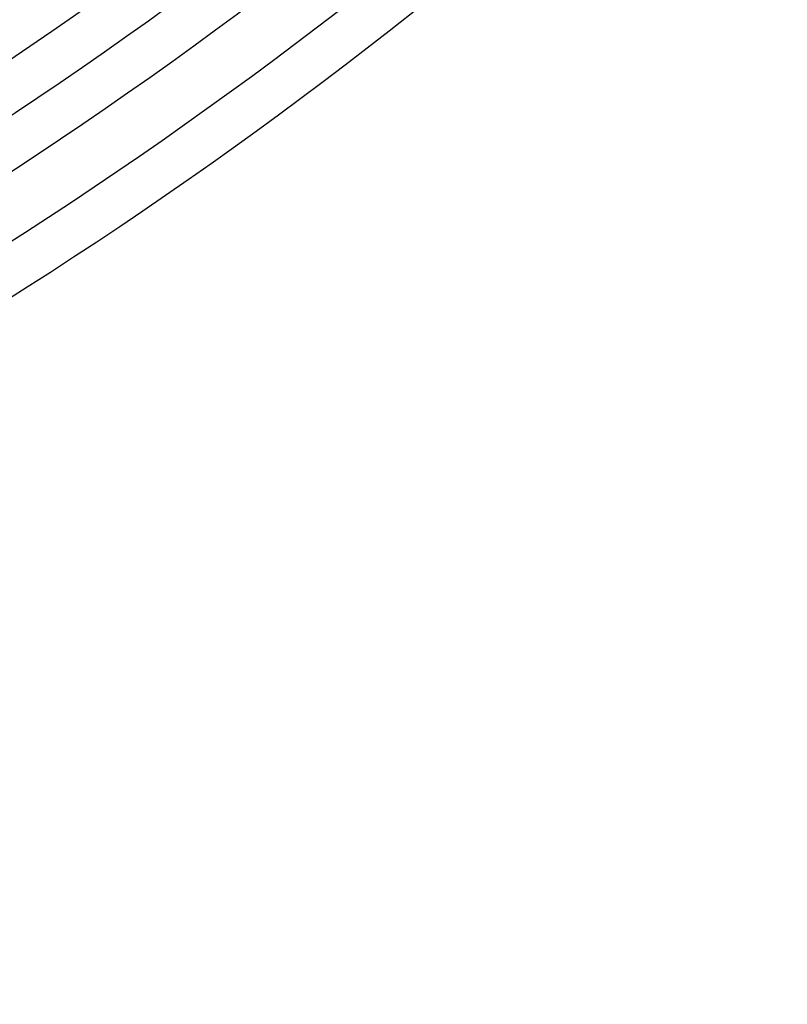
# Model space of a CAD drawing. Header units: millimetres. Extents: x -430 to 430, y -430 to 430.
# Tile 46 of 100: x 209 to 274, y -390 to -306. Entities that reach past the tile are written whole.
import ezdxf

# ---------------------------------------------------------------- set-up
doc = ezdxf.new("R2010")
doc.units = ezdxf.units.MM
doc.layers.add('THICK', color=7, linetype='Continuous')

msp = doc.modelspace()

# ---------------------------------------------------------------- linework, layer by layer
at = {"layer": 'THICK'}
for radius, start, end in [(309, 270.37084, 314.62913), (313, 270.33806, 314.66191), (317, 270.3615, 314.63853), (321, 270.32185, 314.67812), (325, 270.35262, 314.64741), (329, 270.30535, 314.69468), (333, 270.34414, 314.65589), (337, 270.28839, 314.71158), (341, 270.33606, 314.66397), (345, 270.27097, 314.72906), (349, 270.32832, 314.67165), (353, 270.25286, 314.74711), (357, 270.32099, 314.67904), (361, 270.23401, 314.76601), (365, 270.31394, 314.68603), (369, 270.21413, 314.7859), (373, 270.30724, 314.69279), (377, 270.19288, 314.80715), (381, 270.30076, 314.69921), (386, 270.27384, 314.72619), (390, 270.29383, 314.7062)]:
    msp.add_arc((0, 0), radius, start, end, dxfattribs=at)

doc.saveas('drawing.dxf')
